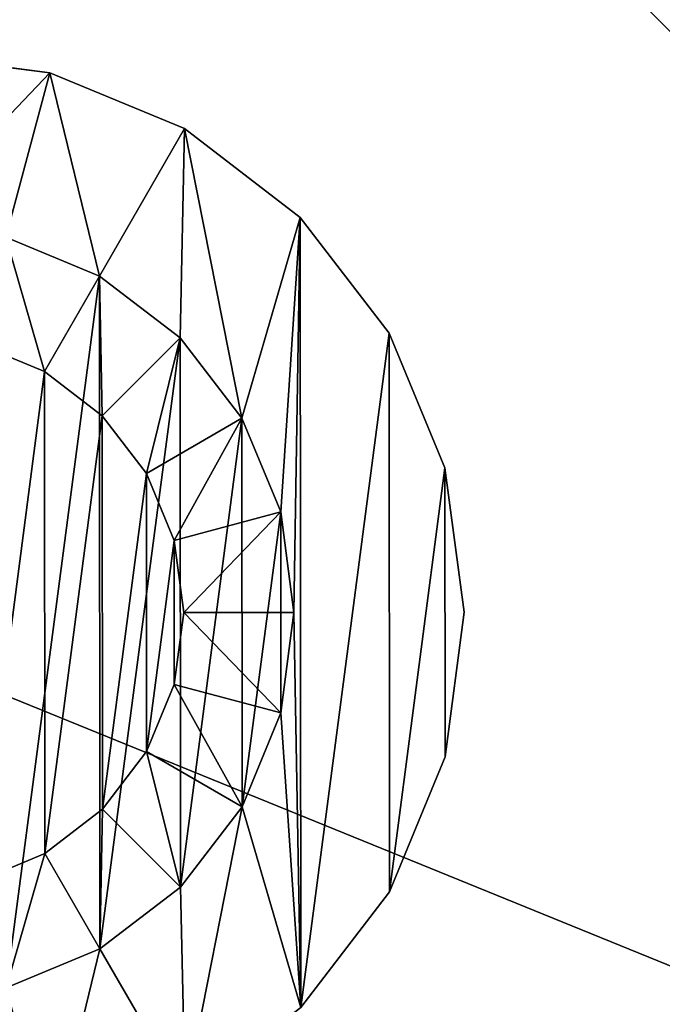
# Model space of a CAD drawing. Extents: x 0 to 29.9, y 0 to 19.7.
# Tile 12 of 20: x 23.9 to 25.6, y 1.8 to 4.4. Entities that reach past the tile are written whole.
import ezdxf

# ---------------------------------------------------------------- set-up
doc = ezdxf.new("R2010")
doc.units = 0
doc.header["$MEASUREMENT"] = 0
doc.layers.get('0').update_dxf_attribs({"color": 13, "linetype": 'CONTINUOUS'})
for name, color, linetype in [('CHROME', 251, 'CONTINUOUS'), ('LIGHTS', 7, 'CONTINUOUS'), ('STAINLESS_STEEL', 252, 'CONTINUOUS')]:
    doc.layers.add(name, color=color, linetype=linetype)

# ---------------------------------------------------------------- blocks, each defined once
blk = doc.blocks.new('HCP30E52UC_TRADECAD_DXF')
at = {"layer": 'CHROME', "color": 0}
for p, q in [((23.9888, 4.2192, 0.202), (23.6166, 4.2679, 0.202)), ((23.6166, 4.2679, 0.0816), (23.9888, 4.2192, 0.0816)), ((23.6166, 4.2679, 0.0816), (23.9888, 4.2192, 0.0816)), ((23.9888, 4.2192, 0.202), (23.6166, 4.2679, 0.202)), ((24.3357, 4.0757, 0.202), (23.9888, 4.2192, 0.202)), ((23.9888, 4.2192, 0.202), (23.9888, 4.2192, 0.0816)), ((23.9888, 4.2192, 0.0816), (24.3357, 4.0757, 0.0816)), ((23.9888, 4.2192, 0.202), (23.9888, 4.2192, 0.0816)), ((23.9888, 4.2192, 0.0816), (24.3357, 4.0757, 0.0816)), ((24.3357, 4.0757, 0.202), (23.9888, 4.2192, 0.202)), ((24.6337, 3.8474, 0.202), (24.3357, 4.0757, 0.202)), ((24.3357, 4.0757, 0.202), (24.3357, 4.0757, 0.0816)), ((24.3357, 4.0757, 0.0816), (24.6337, 3.8474, 0.0816)), ((24.3357, 4.0757, 0.202), (24.3357, 4.0757, 0.0816)), ((24.3357, 4.0757, 0.0816), (24.6337, 3.8474, 0.0816)), ((24.6337, 3.8474, 0.202), (24.3357, 4.0757, 0.202)), ((24.8624, 3.5497, 0.202), (24.6337, 3.8474, 0.202)), ((24.6337, 3.8474, 0.202), (24.6337, 3.8474, 0.0816)), ((24.6337, 3.8474, 0.0816), (24.8624, 3.5497, 0.0816)), ((24.6337, 3.8474, 0.202), (24.6337, 3.8474, 0.0816)), ((24.6337, 3.8474, 0.0816), (24.8624, 3.5497, 0.0816)), ((24.8624, 3.5497, 0.202), (24.6337, 3.8474, 0.202)), ((23.8757, 3.796, 0.4435), (24.117, 3.6963, 0.4435)), ((23.8757, 3.796, 0.4435), (24.117, 3.6963, 0.4435)), ((23.8757, 3.796, 0.202), (24.117, 3.6963, 0.202)), ((23.8757, 3.796, 0.202), (24.117, 3.6963, 0.202)), ((24.117, 3.6963, 0.4435), (24.3242, 3.5375, 0.4435)), ((24.117, 3.6963, 0.4435), (24.3242, 3.5375, 0.4435)), ((24.117, 3.6963, 0.4435), (24.117, 3.6963, 0.202)), ((24.117, 3.6963, 0.202), (24.3242, 3.5375, 0.202)), ((24.117, 3.6963, 0.4435), (24.117, 3.6963, 0.202)), ((24.117, 3.6963, 0.202), (24.3242, 3.5375, 0.202)), ((25.0063, 3.203, 0.202), (24.8624, 3.5497, 0.202)), ((24.8624, 3.5497, 0.202), (24.8624, 3.5497, 0.0816)), ((24.8624, 3.5497, 0.0816), (25.0063, 3.203, 0.0816)), ((24.8624, 3.5497, 0.202), (24.8624, 3.5497, 0.0816)), ((24.8624, 3.5497, 0.0816), (25.0063, 3.203, 0.0816)), ((25.0063, 3.203, 0.202), (24.8624, 3.5497, 0.202)), ((24.3242, 3.5375, 0.4435), (24.4832, 3.3305, 0.4435)), ((24.3242, 3.5375, 0.4435), (24.4832, 3.3305, 0.4435)), ((24.3242, 3.5375, 0.4435), (24.3242, 3.5375, 0.202)), ((24.3242, 3.5375, 0.202), (24.4832, 3.3305, 0.202)), ((24.3242, 3.5375, 0.4435), (24.3242, 3.5375, 0.202)), ((24.3242, 3.5375, 0.202), (24.4832, 3.3305, 0.202)), ((24.4832, 3.3305, 0.4435), (24.5833, 3.0894, 0.4435)), ((24.4832, 3.3305, 0.4435), (24.5833, 3.0894, 0.4435)), ((24.4832, 3.3305, 0.4435), (24.4832, 3.3305, 0.202)), ((24.4832, 3.3305, 0.202), (24.5833, 3.0894, 0.202)), ((24.4832, 3.3305, 0.4435), (24.4832, 3.3305, 0.202)), ((24.4832, 3.3305, 0.202), (24.5833, 3.0894, 0.202)), ((25.0555, 2.8308, 0.202), (25.0063, 3.203, 0.202)), ((25.0063, 3.203, 0.202), (25.0063, 3.203, 0.0816)), ((25.0063, 3.203, 0.0816), (25.0555, 2.8308, 0.0816)), ((25.0063, 3.203, 0.202), (25.0063, 3.203, 0.0816)), ((25.0063, 3.203, 0.0816), (25.0555, 2.8308, 0.0816)), ((25.0555, 2.8308, 0.202), (25.0063, 3.203, 0.202)), ((24.5833, 3.0894, 0.4435), (24.6175, 2.8306, 0.4435)), ((24.5833, 3.0894, 0.4435), (24.6175, 2.8306, 0.4435)), ((24.5833, 3.0894, 0.4435), (24.5833, 3.0894, 0.202)), ((24.5833, 3.0894, 0.202), (24.6175, 2.8306, 0.202)), ((24.5833, 3.0894, 0.4435), (24.5833, 3.0894, 0.202)), ((24.5833, 3.0894, 0.202), (24.6175, 2.8306, 0.202)), ((24.6175, 2.8306, 0.4435), (24.5836, 2.5717, 0.4435)), ((24.6175, 2.8306, 0.4435), (24.5836, 2.5717, 0.4435)), ((24.6175, 2.8306, 0.202), (24.5836, 2.5717, 0.202)), ((24.6175, 2.8306, 0.202), (24.5836, 2.5717, 0.202)), ((24.6175, 2.8306, 0.4435), (24.6175, 2.8306, 0.202)), ((24.6175, 2.8306, 0.4435), (24.6175, 2.8306, 0.202)), ((25.0555, 2.8308, 0.0816), (25.0067, 2.4586, 0.0816)), ((25.0067, 2.4586, 0.202), (25.0555, 2.8308, 0.202)), ((25.0555, 2.8308, 0.0816), (25.0067, 2.4586, 0.0816)), ((25.0067, 2.4586, 0.202), (25.0555, 2.8308, 0.202)), ((25.0555, 2.8308, 0.0816), (25.0555, 2.8308, 0.202)), ((25.0555, 2.8308, 0.0816), (25.0555, 2.8308, 0.202)), ((24.5836, 2.5717, 0.4435), (24.4838, 2.3305, 0.4435)), ((24.5836, 2.5717, 0.4435), (24.4838, 2.3305, 0.4435)), ((24.5836, 2.5717, 0.202), (24.4838, 2.3305, 0.202)), ((24.5836, 2.5717, 0.202), (24.4838, 2.3305, 0.202)), ((24.5836, 2.5717, 0.202), (24.5836, 2.5717, 0.4435)), ((24.5836, 2.5717, 0.202), (24.5836, 2.5717, 0.4435)), ((24.8633, 2.1117, 0.202), (25.0067, 2.4586, 0.202)), ((25.0067, 2.4586, 0.0816), (24.8633, 2.1117, 0.0816)), ((25.0067, 2.4586, 0.0816), (24.8633, 2.1117, 0.0816)), ((24.8633, 2.1117, 0.202), (25.0067, 2.4586, 0.202)), ((25.0067, 2.4586, 0.202), (25.0067, 2.4586, 0.0816)), ((25.0067, 2.4586, 0.202), (25.0067, 2.4586, 0.0816)), ((24.4838, 2.3305, 0.4435), (24.325, 2.1233, 0.4435)), ((24.4838, 2.3305, 0.4435), (24.325, 2.1233, 0.4435)), ((24.4838, 2.3305, 0.202), (24.325, 2.1233, 0.202)), ((24.4838, 2.3305, 0.202), (24.325, 2.1233, 0.202)), ((24.4838, 2.3305, 0.4435), (24.4838, 2.3305, 0.202)), ((24.4838, 2.3305, 0.4435), (24.4838, 2.3305, 0.202)), ((24.325, 2.1233, 0.4435), (24.118, 1.9642, 0.4435)), ((24.325, 2.1233, 0.4435), (24.118, 1.9642, 0.4435)), ((24.325, 2.1233, 0.202), (24.118, 1.9642, 0.202)), ((24.325, 2.1233, 0.202), (24.118, 1.9642, 0.202)), ((24.325, 2.1233, 0.4435), (24.325, 2.1233, 0.202)), ((24.325, 2.1233, 0.4435), (24.325, 2.1233, 0.202)), ((24.6349, 1.8137, 0.202), (24.8633, 2.1117, 0.202)), ((24.8633, 2.1117, 0.0816), (24.6349, 1.8137, 0.0816)), ((24.8633, 2.1117, 0.0816), (24.6349, 1.8137, 0.0816)), ((24.6349, 1.8137, 0.202), (24.8633, 2.1117, 0.202)), ((24.8633, 2.1117, 0.202), (24.8633, 2.1117, 0.0816)), ((24.8633, 2.1117, 0.202), (24.8633, 2.1117, 0.0816)), ((24.118, 1.9642, 0.4435), (23.8769, 1.8642, 0.4435)), ((24.118, 1.9642, 0.4435), (23.8769, 1.8642, 0.4435)), ((24.118, 1.9642, 0.202), (23.8769, 1.8642, 0.202)), ((24.118, 1.9642, 0.202), (23.8769, 1.8642, 0.202)), ((24.118, 1.9642, 0.4435), (24.118, 1.9642, 0.202)), ((24.118, 1.9642, 0.4435), (24.118, 1.9642, 0.202))]:
    blk.add_line(p, q, dxfattribs=at)
at = {"layer": 'LIGHTS', "color": 0}
for p, q in [((23.8757, 3.796, 0.0816), (24.117, 3.6963, 0.0816)), ((23.8757, 3.796, 0.0816), (24.117, 3.6963, 0.0816)), ((24.117, 3.6963, 0.0816), (23.9752, 3.4503)), ((24.117, 3.6963, 0.0816), (23.9752, 3.4503)), ((24.117, 3.6963, 0.0816), (24.3242, 3.5375, 0.0816)), ((24.117, 3.6963, 0.0816), (24.3242, 3.5375, 0.0816)), ((24.3242, 3.5375, 0.0816), (24.1235, 3.3366)), ((24.3242, 3.5375, 0.0816), (24.1235, 3.3366)), ((24.3242, 3.5375, 0.0816), (24.4832, 3.3305, 0.0816)), ((24.3242, 3.5375, 0.0816), (24.4832, 3.3305, 0.0816)), ((23.9752, 3.4503), (23.8024, 3.5218)), ((23.9752, 3.4503), (23.8024, 3.5218)), ((24.1235, 3.3366), (23.9752, 3.4503)), ((24.1235, 3.3366), (23.9752, 3.4503)), ((24.2374, 3.1884), (24.1235, 3.3366)), ((24.2374, 3.1884), (24.1235, 3.3366)), ((24.4832, 3.3305, 0.0816), (24.2374, 3.1884)), ((24.4832, 3.3305, 0.0816), (24.2374, 3.1884)), ((24.4832, 3.3305, 0.0816), (24.5833, 3.0894, 0.0816)), ((24.4832, 3.3305, 0.0816), (24.5833, 3.0894, 0.0816)), ((24.3091, 3.0157), (24.2374, 3.1884)), ((24.3091, 3.0157), (24.2374, 3.1884)), ((24.5833, 3.0894, 0.0816), (24.3091, 3.0157)), ((24.5833, 3.0894, 0.0816), (24.3091, 3.0157)), ((24.5833, 3.0894, 0.0816), (24.6175, 2.8306, 0.0816)), ((24.5833, 3.0894, 0.0816), (24.6175, 2.8306, 0.0816)), ((24.3336, 2.8304), (24.3091, 3.0157)), ((24.3336, 2.8304), (24.3091, 3.0157)), ((24.3093, 2.645), (24.3336, 2.8304)), ((24.3093, 2.645), (24.3336, 2.8304)), ((24.3336, 2.8304), (24.6175, 2.8306, 0.0816)), ((24.3336, 2.8304), (24.6175, 2.8306, 0.0816)), ((24.6175, 2.8306, 0.0816), (24.5836, 2.5717, 0.0816)), ((24.6175, 2.8306, 0.0816), (24.5836, 2.5717, 0.0816)), ((24.2379, 2.4723), (24.3093, 2.645)), ((24.2379, 2.4723), (24.3093, 2.645)), ((24.5836, 2.5717, 0.0816), (24.3093, 2.645)), ((24.5836, 2.5717, 0.0816), (24.3093, 2.645)), ((24.5836, 2.5717, 0.0816), (24.4838, 2.3305, 0.0816)), ((24.5836, 2.5717, 0.0816), (24.4838, 2.3305, 0.0816)), ((24.1242, 2.3239), (24.2379, 2.4723)), ((24.1242, 2.3239), (24.2379, 2.4723)), ((24.4838, 2.3305, 0.0816), (24.2379, 2.4723)), ((24.4838, 2.3305, 0.0816), (24.2379, 2.4723)), ((23.9759, 2.21), (24.1242, 2.3239)), ((23.9759, 2.21), (24.1242, 2.3239)), ((24.325, 2.1233, 0.0816), (24.1242, 2.3239)), ((24.325, 2.1233, 0.0816), (24.1242, 2.3239)), ((24.4838, 2.3305, 0.0816), (24.325, 2.1233, 0.0816)), ((24.4838, 2.3305, 0.0816), (24.325, 2.1233, 0.0816)), ((23.8033, 2.1383), (23.9759, 2.21)), ((23.8033, 2.1383), (23.9759, 2.21)), ((24.118, 1.9642, 0.0816), (23.9759, 2.21)), ((24.118, 1.9642, 0.0816), (23.9759, 2.21)), ((24.325, 2.1233, 0.0816), (24.118, 1.9642, 0.0816)), ((24.325, 2.1233, 0.0816), (24.118, 1.9642, 0.0816)), ((24.118, 1.9642, 0.0816), (23.8769, 1.8642, 0.0816)), ((24.118, 1.9642, 0.0816), (23.8769, 1.8642, 0.0816))]:
    blk.add_line(p, q, dxfattribs=at)
at = {"layer": 'CHROME', "color": 251}
mesh = blk.add_polyface(dxfattribs=at)
corners = [(22.6013, 1.8125, 0.0816), (22.6517, 2.5705, 0.0816), (22.6175, 2.8293, 0.0816), (22.8993, 1.5841, 0.0816), (22.7518, 2.3294, 0.0816), (22.9108, 2.1224, 0.0816), (23.2462, 1.4407, 0.0816), (23.118, 1.9636, 0.0816), (23.3593, 1.8638, 0.0816), (23.6184, 1.3919, 0.0816), (23.6181, 1.8299, 0.0816), (23.8769, 1.8642, 0.0816), (23.9905, 1.4412, 0.0816), (24.118, 1.9642, 0.0816), (24.3373, 1.585, 0.0816), (24.325, 2.1233, 0.0816), (24.4838, 2.3305, 0.0816), (24.6349, 1.8137, 0.0816), (24.5836, 2.5717, 0.0816), (24.6175, 2.8306, 0.0816), (24.6337, 3.8474, 0.0816), (24.8624, 3.5497, 0.0816), (24.8633, 2.1117, 0.0816), (25.0063, 3.203, 0.0816), (25.0067, 2.4586, 0.0816), (25.0555, 2.8308, 0.0816), (22.2287, 2.4569, 0.0816), (22.2283, 3.2012, 0.0816), (22.1795, 2.829, 0.0816), (22.3717, 3.5482, 0.0816), (22.3726, 2.1102, 0.0816), (22.6, 3.8461, 0.0816), (22.6514, 3.0881, 0.0816), (22.8977, 4.0748, 0.0816), (22.7512, 3.3294, 0.0816), (22.9099, 3.5366, 0.0816), (23.2444, 4.2187, 0.0816), (23.117, 3.6956, 0.0816), (23.3581, 3.7957, 0.0816), (23.6166, 4.2679, 0.0816), (23.6169, 3.8299, 0.0816), (23.9888, 4.2192, 0.0816), (23.8757, 3.796, 0.0816), (24.117, 3.6963, 0.0816), (24.3357, 4.0757, 0.0816), (24.3242, 3.5375, 0.0816), (24.4832, 3.3305, 0.0816), (24.5833, 3.0894, 0.0816)]
mesh.append_faces([[corners[k] for k in face] for face in [(23, 24, 25), (26, 27, 28)]], dxfattribs={"vtx0": -1, "color": 251})
mesh.append_faces([[corners[k] for k in face] for face in [(1, 3, 4), (4, 3, 5), (5, 6, 7), (7, 6, 8), (8, 9, 10), (10, 9, 11), (11, 12, 13), (13, 14, 15), (15, 14, 16), (16, 17, 18), (18, 17, 19), (20, 17, 21), (21, 22, 23), (27, 26, 29), (29, 30, 31), (31, 32, 33), (33, 35, 36), (36, 38, 39), (39, 40, 41), (41, 43, 44), (44, 46, 20)]], dxfattribs={"vtx0": -1, "vtx1": -1, "color": 251})
mesh.append_faces([[corners[k] for k in face] for face in [(19, 17, 20), (31, 0, 2)]], dxfattribs={"vtx0": -1, "vtx1": -1, "vtx2": -1, "color": 251})
mesh.append_faces([[corners[k] for k in face] for face in [(0, 1, 2), (1, 0, 3), (5, 3, 6), (8, 6, 9), (11, 9, 12), (13, 12, 14), (16, 14, 17), (21, 17, 22), (23, 22, 24), (29, 26, 30), (31, 30, 0), (31, 2, 32), (33, 32, 34), (33, 34, 35), (36, 35, 37), (36, 37, 38), (39, 38, 40), (41, 40, 42), (41, 42, 43), (44, 43, 45), (44, 45, 46), (20, 46, 47), (20, 47, 19)]], dxfattribs={"vtx0": -1, "vtx2": -1, "color": 251})
mesh = blk.add_polyface(dxfattribs=at)
corners = [(22.2283, 3.2012, 0.202), (22.2287, 2.4569, 0.202), (22.1795, 2.829, 0.202), (22.3717, 3.5482, 0.202), (22.3726, 2.1102, 0.202), (22.6, 3.8461, 0.202), (22.6013, 1.8125, 0.202), (22.6175, 2.8293, 0.202), (22.6514, 3.0881, 0.202), (22.8977, 4.0748, 0.202), (22.7512, 3.3294, 0.202), (22.9099, 3.5366, 0.202), (23.2444, 4.2187, 0.202), (23.117, 3.6956, 0.202), (23.3581, 3.7957, 0.202), (23.6166, 4.2679, 0.202), (23.6169, 3.8299, 0.202), (23.9888, 4.2192, 0.202), (23.8757, 3.796, 0.202), (24.117, 3.6963, 0.202), (24.3357, 4.0757, 0.202), (24.3242, 3.5375, 0.202), (24.4832, 3.3305, 0.202), (24.6337, 3.8474, 0.202), (24.5833, 3.0894, 0.202), (24.6175, 2.8306, 0.202), (22.6517, 2.5705, 0.202), (22.8993, 1.5841, 0.202), (22.7518, 2.3294, 0.202), (22.9108, 2.1224, 0.202), (23.2462, 1.4407, 0.202), (23.118, 1.9636, 0.202), (23.3593, 1.8638, 0.202), (23.6184, 1.3919, 0.202), (23.6181, 1.8299, 0.202), (23.8769, 1.8642, 0.202), (23.9905, 1.4412, 0.202), (24.118, 1.9642, 0.202), (24.3373, 1.585, 0.202), (24.325, 2.1233, 0.202), (24.4838, 2.3305, 0.202), (24.6349, 1.8137, 0.202), (24.5836, 2.5717, 0.202), (24.8624, 3.5497, 0.202), (24.8633, 2.1117, 0.202), (25.0063, 3.203, 0.202), (25.0067, 2.4586, 0.202), (25.0555, 2.8308, 0.202)]
mesh.append_faces([[corners[k] for k in face] for face in [(0, 1, 2), (46, 45, 47)]], dxfattribs={"vtx0": -1, "color": 251})
mesh.append_faces([[corners[k] for k in face] for face in [(1, 3, 4), (4, 5, 6), (7, 5, 8), (8, 9, 10), (10, 9, 11), (11, 12, 13), (13, 12, 14), (14, 15, 16), (16, 17, 18), (18, 17, 19), (19, 20, 21), (21, 20, 22), (22, 23, 24), (24, 23, 25), (6, 26, 27), (26, 6, 7), (27, 29, 30), (30, 32, 33), (33, 35, 36), (36, 37, 38), (38, 40, 41), (41, 43, 44), (44, 45, 46)]], dxfattribs={"vtx0": -1, "vtx1": -1, "color": 251})
mesh.append_faces([[corners[k] for k in face] for face in [(6, 5, 7), (41, 25, 23)]], dxfattribs={"vtx0": -1, "vtx1": -1, "vtx2": -1, "color": 251})
mesh.append_faces([[corners[k] for k in face] for face in [(1, 0, 3), (4, 3, 5), (8, 5, 9), (11, 9, 12), (14, 12, 15), (16, 15, 17), (19, 17, 20), (22, 20, 23), (27, 26, 28), (27, 28, 29), (30, 29, 31), (30, 31, 32), (33, 32, 34), (33, 34, 35), (36, 35, 37), (38, 37, 39), (38, 39, 40), (41, 40, 42), (41, 42, 25), (41, 23, 43), (44, 43, 45)]], dxfattribs={"vtx0": -1, "vtx2": -1, "color": 251})
mesh = blk.add_polyface(dxfattribs=at)
corners = [(23.9888, 4.2192, 0.202), (23.6166, 4.2679, 0.0816), (23.9888, 4.2192, 0.0816), (23.6166, 4.2679, 0.202)]
mesh.append_faces([[corners[k] for k in face] for face in [(0, 1, 2), (1, 0, 3)]], dxfattribs={"vtx0": -1, "color": 251})
mesh = blk.add_polyface(dxfattribs=at)
corners = [(24.3357, 4.0757, 0.202), (23.9888, 4.2192, 0.0816), (24.3357, 4.0757, 0.0816), (23.9888, 4.2192, 0.202)]
mesh.append_faces([[corners[k] for k in face] for face in [(0, 1, 2), (1, 0, 3)]], dxfattribs={"vtx0": -1, "color": 251})
mesh = blk.add_polyface(dxfattribs=at)
corners = [(24.6337, 3.8474, 0.202), (24.3357, 4.0757, 0.0816), (24.6337, 3.8474, 0.0816), (24.3357, 4.0757, 0.202)]
mesh.append_faces([[corners[k] for k in face] for face in [(0, 1, 2), (1, 0, 3)]], dxfattribs={"vtx0": -1, "color": 251})
mesh = blk.add_polyface(dxfattribs=at)
corners = [(22.6514, 3.0881, 0.4435), (22.6517, 2.5705, 0.4435), (22.6175, 2.8293, 0.4435), (22.7512, 3.3294, 0.4435), (22.7518, 2.3294, 0.4435), (22.9099, 3.5366, 0.4435), (22.9108, 2.1224, 0.4435), (23.117, 3.6956, 0.4435), (23.118, 1.9636, 0.4435), (23.3581, 3.7957, 0.4435), (23.3593, 1.8638, 0.4435), (23.6169, 3.8299, 0.4435), (23.6181, 1.8299, 0.4435), (23.8757, 3.796, 0.4435), (23.8769, 1.8642, 0.4435), (24.117, 3.6963, 0.4435), (24.118, 1.9642, 0.4435), (24.3242, 3.5375, 0.4435), (24.325, 2.1233, 0.4435), (24.4832, 3.3305, 0.4435), (24.4838, 2.3305, 0.4435), (24.5833, 3.0894, 0.4435), (24.5836, 2.5717, 0.4435), (24.6175, 2.8306, 0.4435)]
mesh.append_faces([[corners[k] for k in face] for face in [(0, 1, 2), (22, 21, 23)]], dxfattribs={"vtx0": -1, "color": 251})
mesh.append_faces([[corners[k] for k in face] for face in [(1, 3, 4), (4, 5, 6), (6, 7, 8), (8, 9, 10), (10, 11, 12), (12, 13, 14), (14, 15, 16), (16, 17, 18), (18, 19, 20), (20, 21, 22)]], dxfattribs={"vtx0": -1, "vtx1": -1, "color": 251})
mesh.append_faces([[corners[k] for k in face] for face in [(1, 0, 3), (4, 3, 5), (6, 5, 7), (8, 7, 9), (10, 9, 11), (12, 11, 13), (14, 13, 15), (16, 15, 17), (18, 17, 19), (20, 19, 21)]], dxfattribs={"vtx0": -1, "vtx2": -1, "color": 251})
mesh = blk.add_polyface(dxfattribs=at)
corners = [(24.6337, 3.8474, 0.202), (24.8624, 3.5497, 0.0816), (24.8624, 3.5497, 0.202), (24.6337, 3.8474, 0.0816)]
mesh.append_faces([[corners[k] for k in face] for face in [(0, 1, 2), (1, 0, 3)]], dxfattribs={"vtx0": -1, "color": 251})
mesh = blk.add_polyface(dxfattribs=at)
corners = [(24.117, 3.6963, 0.4435), (23.8757, 3.796, 0.202), (24.117, 3.6963, 0.202), (23.8757, 3.796, 0.4435)]
mesh.append_faces([[corners[k] for k in face] for face in [(0, 1, 2), (1, 0, 3)]], dxfattribs={"vtx0": -1, "color": 251})
mesh = blk.add_polyface(dxfattribs=at)
corners = [(24.3242, 3.5375, 0.4435), (24.117, 3.6963, 0.202), (24.3242, 3.5375, 0.202), (24.117, 3.6963, 0.4435)]
mesh.append_faces([[corners[k] for k in face] for face in [(0, 1, 2), (1, 0, 3)]], dxfattribs={"vtx0": -1, "color": 251})
mesh = blk.add_polyface(dxfattribs=at)
corners = [(24.8624, 3.5497, 0.202), (25.0063, 3.203, 0.0816), (25.0063, 3.203, 0.202), (24.8624, 3.5497, 0.0816)]
mesh.append_faces([[corners[k] for k in face] for face in [(0, 1, 2), (1, 0, 3)]], dxfattribs={"vtx0": -1, "color": 251})
mesh = blk.add_polyface(dxfattribs=at)
corners = [(24.3242, 3.5375, 0.4435), (24.4832, 3.3305, 0.202), (24.4832, 3.3305, 0.4435), (24.3242, 3.5375, 0.202)]
mesh.append_faces([[corners[k] for k in face] for face in [(0, 1, 2), (1, 0, 3)]], dxfattribs={"vtx0": -1, "color": 251})
mesh = blk.add_polyface(dxfattribs=at)
corners = [(24.4832, 3.3305, 0.4435), (24.5833, 3.0894, 0.202), (24.5833, 3.0894, 0.4435), (24.4832, 3.3305, 0.202)]
mesh.append_faces([[corners[k] for k in face] for face in [(0, 1, 2), (1, 0, 3)]], dxfattribs={"vtx0": -1, "color": 251})
mesh = blk.add_polyface(dxfattribs=at)
corners = [(25.0063, 3.203, 0.202), (25.0555, 2.8308, 0.0816), (25.0555, 2.8308, 0.202), (25.0063, 3.203, 0.0816)]
mesh.append_faces([[corners[k] for k in face] for face in [(0, 1, 2), (1, 0, 3)]], dxfattribs={"vtx0": -1, "color": 251})
mesh = blk.add_polyface(dxfattribs=at)
corners = [(24.5833, 3.0894, 0.4435), (24.6175, 2.8306, 0.202), (24.6175, 2.8306, 0.4435), (24.5833, 3.0894, 0.202)]
mesh.append_faces([[corners[k] for k in face] for face in [(0, 1, 2), (1, 0, 3)]], dxfattribs={"vtx0": -1, "color": 251})
mesh = blk.add_polyface(dxfattribs=at)
corners = [(24.6175, 2.8306, 0.4435), (24.5836, 2.5717, 0.202), (24.5836, 2.5717, 0.4435), (24.6175, 2.8306, 0.202)]
mesh.append_faces([[corners[k] for k in face] for face in [(0, 1, 2), (1, 0, 3)]], dxfattribs={"vtx0": -1, "color": 251})
mesh = blk.add_polyface(dxfattribs=at)
corners = [(25.0555, 2.8308, 0.202), (25.0067, 2.4586, 0.0816), (25.0067, 2.4586, 0.202), (25.0555, 2.8308, 0.0816)]
mesh.append_faces([[corners[k] for k in face] for face in [(0, 1, 2), (1, 0, 3)]], dxfattribs={"vtx0": -1, "color": 251})
mesh = blk.add_polyface(dxfattribs=at)
corners = [(24.5836, 2.5717, 0.4435), (24.4838, 2.3305, 0.202), (24.4838, 2.3305, 0.4435), (24.5836, 2.5717, 0.202)]
mesh.append_faces([[corners[k] for k in face] for face in [(0, 1, 2), (1, 0, 3)]], dxfattribs={"vtx0": -1, "color": 251})
mesh = blk.add_polyface(dxfattribs=at)
corners = [(25.0067, 2.4586, 0.202), (24.8633, 2.1117, 0.0816), (24.8633, 2.1117, 0.202), (25.0067, 2.4586, 0.0816)]
mesh.append_faces([[corners[k] for k in face] for face in [(0, 1, 2), (1, 0, 3)]], dxfattribs={"vtx0": -1, "color": 251})
mesh = blk.add_polyface(dxfattribs=at)
corners = [(24.4838, 2.3305, 0.4435), (24.325, 2.1233, 0.202), (24.325, 2.1233, 0.4435), (24.4838, 2.3305, 0.202)]
mesh.append_faces([[corners[k] for k in face] for face in [(0, 1, 2), (1, 0, 3)]], dxfattribs={"vtx0": -1, "color": 251})
mesh = blk.add_polyface(dxfattribs=at)
corners = [(24.118, 1.9642, 0.4435), (24.325, 2.1233, 0.202), (24.118, 1.9642, 0.202), (24.325, 2.1233, 0.4435)]
mesh.append_faces([[corners[k] for k in face] for face in [(0, 1, 2), (1, 0, 3)]], dxfattribs={"vtx0": -1, "color": 251})
mesh = blk.add_polyface(dxfattribs=at)
corners = [(24.8633, 2.1117, 0.202), (24.6349, 1.8137, 0.0816), (24.6349, 1.8137, 0.202), (24.8633, 2.1117, 0.0816)]
mesh.append_faces([[corners[k] for k in face] for face in [(0, 1, 2), (1, 0, 3)]], dxfattribs={"vtx0": -1, "color": 251})
mesh = blk.add_polyface(dxfattribs=at)
corners = [(23.8769, 1.8642, 0.4435), (24.118, 1.9642, 0.202), (23.8769, 1.8642, 0.202), (24.118, 1.9642, 0.4435)]
mesh.append_faces([[corners[k] for k in face] for face in [(0, 1, 2), (1, 0, 3)]], dxfattribs={"vtx0": -1, "color": 251})
at = {"layer": 'LIGHTS', "color": 7}
mesh = blk.add_polyface(dxfattribs=at)
corners = [(23.9752, 3.4503), (23.8757, 3.796, 0.0816), (23.8024, 3.5218), (24.117, 3.6963, 0.0816)]
mesh.append_faces([[corners[k] for k in face] for face in [(0, 1, 2), (1, 0, 3)]], dxfattribs={"vtx0": -1, "color": 7})
mesh = blk.add_polyface(dxfattribs=at)
corners = [(24.1235, 3.3366), (24.117, 3.6963, 0.0816), (23.9752, 3.4503), (24.3242, 3.5375, 0.0816)]
mesh.append_faces([[corners[k] for k in face] for face in [(0, 1, 2), (1, 0, 3)]], dxfattribs={"vtx0": -1, "color": 7})
mesh = blk.add_polyface(dxfattribs=at)
corners = [(22.9259, 2.6442), (22.9257, 3.0148), (22.9014, 2.8295), (22.9971, 3.1876), (22.9975, 2.4715), (23.1108, 3.336), (23.1114, 2.3232), (23.259, 3.4499), (23.2598, 2.2095), (23.4317, 3.5215), (23.4326, 2.1381), (23.617, 3.546), (23.6179, 2.1138), (23.8024, 3.5218), (23.8033, 2.1383), (23.9752, 3.4503), (23.9759, 2.21), (24.1235, 3.3366), (24.1242, 2.3239), (24.2374, 3.1884), (24.2379, 2.4723), (24.3091, 3.0157), (24.3093, 2.645), (24.3336, 2.8304)]
mesh.append_faces([[corners[k] for k in face] for face in [(0, 1, 2), (21, 22, 23)]], dxfattribs={"vtx0": -1, "color": 7})
mesh.append_faces([[corners[k] for k in face] for face in [(1, 0, 3), (3, 4, 5), (5, 6, 7), (7, 8, 9), (9, 10, 11), (11, 12, 13), (13, 14, 15), (15, 16, 17), (17, 18, 19), (19, 20, 21)]], dxfattribs={"vtx0": -1, "vtx1": -1, "color": 7})
mesh.append_faces([[corners[k] for k in face] for face in [(3, 0, 4), (5, 4, 6), (7, 6, 8), (9, 8, 10), (11, 10, 12), (13, 12, 14), (15, 14, 16), (17, 16, 18), (19, 18, 20), (21, 20, 22)]], dxfattribs={"vtx0": -1, "vtx2": -1, "color": 7})
mesh = blk.add_polyface(dxfattribs=at)
corners = [(24.2374, 3.1884), (24.3242, 3.5375, 0.0816), (24.1235, 3.3366), (24.4832, 3.3305, 0.0816)]
mesh.append_faces([[corners[k] for k in face] for face in [(0, 1, 2), (1, 0, 3)]], dxfattribs={"vtx0": -1, "color": 7})
mesh = blk.add_polyface(dxfattribs=at)
corners = [(24.3091, 3.0157), (24.4832, 3.3305, 0.0816), (24.2374, 3.1884), (24.5833, 3.0894, 0.0816)]
mesh.append_faces([[corners[k] for k in face] for face in [(0, 1, 2), (1, 0, 3)]], dxfattribs={"vtx0": -1, "color": 7})
mesh = blk.add_polyface(dxfattribs=at)
corners = [(24.3336, 2.8304), (24.5833, 3.0894, 0.0816), (24.3091, 3.0157), (24.6175, 2.8306, 0.0816)]
mesh.append_faces([[corners[k] for k in face] for face in [(0, 1, 2), (1, 0, 3)]], dxfattribs={"vtx0": -1, "color": 7})
mesh = blk.add_polyface(dxfattribs=at)
corners = [(24.5836, 2.5717, 0.0816), (24.3336, 2.8304), (24.3093, 2.645), (24.6175, 2.8306, 0.0816)]
mesh.append_faces([[corners[k] for k in face] for face in [(0, 1, 2), (1, 0, 3)]], dxfattribs={"vtx0": -1, "color": 7})
mesh = blk.add_polyface(dxfattribs=at)
corners = [(24.4838, 2.3305, 0.0816), (24.3093, 2.645), (24.2379, 2.4723), (24.5836, 2.5717, 0.0816)]
mesh.append_faces([[corners[k] for k in face] for face in [(0, 1, 2), (1, 0, 3)]], dxfattribs={"vtx0": -1, "color": 7})
mesh = blk.add_polyface(dxfattribs=at)
corners = [(24.325, 2.1233, 0.0816), (24.2379, 2.4723), (24.1242, 2.3239), (24.4838, 2.3305, 0.0816)]
mesh.append_faces([[corners[k] for k in face] for face in [(0, 1, 2), (1, 0, 3)]], dxfattribs={"vtx0": -1, "color": 7})
mesh = blk.add_polyface(dxfattribs=at)
corners = [(24.118, 1.9642, 0.0816), (24.1242, 2.3239), (23.9759, 2.21), (24.325, 2.1233, 0.0816)]
mesh.append_faces([[corners[k] for k in face] for face in [(0, 1, 2), (1, 0, 3)]], dxfattribs={"vtx0": -1, "color": 7})
mesh = blk.add_polyface(dxfattribs=at)
corners = [(23.8769, 1.8642, 0.0816), (23.9759, 2.21), (23.8033, 2.1383), (24.118, 1.9642, 0.0816)]
mesh.append_faces([[corners[k] for k in face] for face in [(0, 1, 2), (1, 0, 3)]], dxfattribs={"vtx0": -1, "color": 7})
at = {"layer": 'STAINLESS_STEEL', "color": 252}
mesh = blk.add_polyface(dxfattribs=at)
corners = [(0, 0.0184, 0.2002), (4.3675, 4.4435, 0.2002), (0, 19.6997, 0.2002), (29.9042, 0.0184, 0.2002), (0.462, 19.6997, 0.2002), (1.197, 19.6997, 0.2002), (25.4695, 4.4435, 0.2002), (25.4695, 16.5404, 0.2002), (28.6999, 19.6997, 0.2002), (29.9042, 19.6997, 0.2002), (4.3675, 16.5404, 0.2002)]
mesh.append_faces([[corners[k] for k in face] for face in [(8, 3, 9)]], dxfattribs={"vtx0": -1, "color": 252})
mesh.append_faces([[corners[k] for k in face] for face in [(0, 1, 2), (2, 1, 4), (4, 1, 5), (1, 3, 6), (6, 3, 7), (5, 10, 8), (10, 5, 1)]], dxfattribs={"vtx0": -1, "vtx1": -1, "color": 252})
mesh.append_faces([[corners[k] for k in face] for face in [(7, 3, 8)]], dxfattribs={"vtx0": -1, "vtx1": -1, "vtx2": -1, "color": 252})
mesh.append_faces([[corners[k] for k in face] for face in [(1, 0, 3), (8, 10, 7)]], dxfattribs={"vtx0": -1, "vtx2": -1, "color": 252})
mesh = blk.add_polyface(dxfattribs=at)
corners = [(0.4209, 19.6007, 1.7854), (0, 0.0184, 1.7854), (0, 19.6997, 1.7854), (0.4209, 0.3717, 1.7854), (29.9042, 0.0184, 1.7854), (29.3938, 0.3717, 1.7854), (29.4349, 19.6997, 1.7854), (29.9042, 19.6997, 1.7854)]
mesh.append_faces([[corners[k] for k in face] for face in [(0, 1, 2), (4, 6, 7)]], dxfattribs={"vtx0": -1, "color": 252})
mesh.append_faces([[corners[k] for k in face] for face in [(1, 3, 4)]], dxfattribs={"vtx0": -1, "vtx1": -1, "color": 252})
mesh.append_faces([[corners[k] for k in face] for face in [(1, 0, 3), (4, 3, 5), (4, 5, 6)]], dxfattribs={"vtx0": -1, "vtx2": -1, "color": 252})
mesh = blk.add_polyface(dxfattribs=at)
corners = [(29.3938, 0.3717, 1.7854), (21.5193, 8.95, 5.19), (21.5603, 19.6997, 5.19)]
mesh.append_faces([[corners[k] for k in face] for face in [(0, 1, 2)]], dxfattribs={"color": 252})
mesh = blk.add_polyface(dxfattribs=at)
corners = [(29.4349, 19.6997, 1.7854), (29.3938, 0.3717, 1.7854), (21.5603, 19.6997, 5.19)]
mesh.append_faces([[corners[k] for k in face] for face in [(0, 1, 2)]], dxfattribs={"color": 252})
mesh = blk.add_polyface(dxfattribs=at)
corners = [(8.3123, 8.95, 5.19), (29.3938, 0.3717, 1.7854), (0.4209, 0.3717, 1.7854), (21.5193, 8.95, 5.19)]
mesh.append_faces([[corners[k] for k in face] for face in [(0, 1, 2), (1, 0, 3)]], dxfattribs={"vtx0": -1, "color": 252})

msp = doc.modelspace()

# ---------------------------------------------------------------- block references
at = {"color": 0}
msp.add_blockref('HCP30E52UC_TRADECAD_DXF', (0, 0), dxfattribs=at)

doc.saveas('drawing.dxf')
